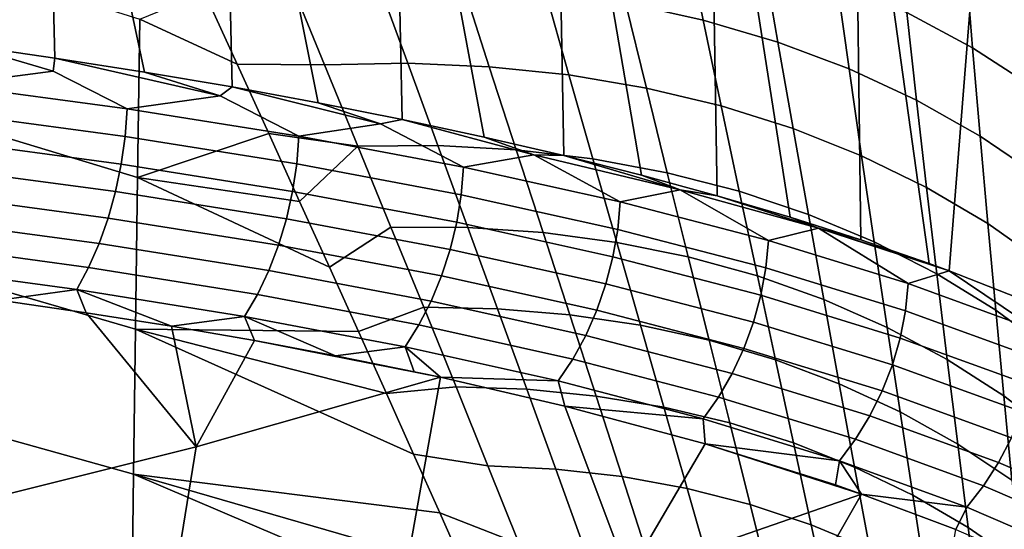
# Model space of a CAD drawing. Header units: metres. Extents: x -109 to 109, y -100 to 58.
# Tile 212 of 256: x 6.72 to 9.85, y -89.66 to -88.04. Entities that reach past the tile are written whole.
import ezdxf

# ---------------------------------------------------------------- set-up
doc = ezdxf.new("R2010")
doc.units = ezdxf.units.M
doc.layers.add('solid_21_062_100_XXX', color=7, linetype='CONTINUOUS')

msp = doc.modelspace()

# ---------------------------------------------------------------- linework, layer by layer
at = {"layer": 'solid_21_062_100_XXX'}
for points in [[(6.209647, -86.630661, 19.593252), (6.543014, -88.121429, 19.93642), (6.833307, -88.163277, 19.752398), (6.797101, -86.695503, 19.226799)], [(6.797101, -86.695503, 19.226799), (7.118212, -88.207832, 19.560646), (7.39746, -88.255173, 19.361393), (7.363116, -86.766243, 18.827209)], [(6.797101, -86.695503, 19.226799), (6.833307, -88.163277, 19.752398), (7.118212, -88.207832, 19.560646)], [(7.363116, -86.766243, 18.827209), (7.670778, -88.305382, 19.154884), (7.937924, -88.358482, 18.941336), (7.905825, -86.842644, 18.395674)], [(7.363116, -86.766243, 18.827209), (7.39746, -88.255173, 19.361393), (7.670778, -88.305382, 19.154884)], [(7.905825, -86.842644, 18.395674), (8.198626, -88.414597, 18.721054), (8.452671, -88.473709, 18.494253), (8.423416, -86.924431, 17.933491)], [(7.905825, -86.842644, 18.395674), (7.937924, -88.358482, 18.941336), (8.198626, -88.414597, 18.721054)], [(8.914155, -87.011307, 17.442064), (8.423416, -86.924431, 17.933491), (8.699796, -88.53598, 18.261282), (8.939809, -88.601364, 18.022369)], [(8.423416, -86.924431, 17.933491), (8.452671, -88.473709, 18.494253), (8.699796, -88.53598, 18.261282)], [(9.376384, -87.102974, 16.92289), (8.914155, -87.011307, 17.442064), (9.172482, -88.669991, 17.777864), (9.397638, -88.741859, 17.528032)], [(8.914155, -87.011307, 17.442064), (8.939809, -88.601364, 18.022369), (9.172482, -88.669991, 17.777864)], [(9.808528, -87.199097, 16.377563), (9.376384, -87.102974, 16.92289), (9.615098, -88.817039, 17.27319), (9.67794, -88.839912, 17.196867)], [(9.376384, -87.102974, 16.92289), (9.397638, -88.741859, 17.528032), (9.615098, -88.817039, 17.27319)], [(10.012848, -87.248718, 16.095615), (9.808528, -87.199097, 16.377563), (9.67794, -88.839912, 17.196867), (10.026275, -88.977448, 16.74971)], [(7.09613, -88.543045, -21.418142), (5.835921, -88.161377, -21.491467), (5.843885, -87.644257, -21.174299), (7.103937, -88.039703, -21.081671)], [(8.839556, -87.767998, -20.002794), (8.895881, -88.04248, -20.150311), (8.648741, -87.987602, -20.311476), (8.583164, -87.715332, -20.171082)], [(9.730061, -87.847321, -19.069313), (9.752807, -88.13044, -19.244318), (9.543431, -88.017799, -19.44508), (9.513305, -87.736282, -19.280375)], [(9.085787, -87.836174, -19.825165), (9.133265, -88.11264, -19.980635), (8.895881, -88.04248, -20.150311), (8.839556, -87.767998, -20.002794)], [(9.320761, -87.919571, -19.638985), (9.359836, -88.197777, -19.8032), (9.133265, -88.11264, -19.980635), (9.085787, -87.836174, -19.825165)], [(9.932021, -87.972473, -18.851578), (9.947953, -88.256981, -19.037592), (9.752807, -88.13044, -19.244318), (9.730061, -87.847321, -19.069313)], [(7.585185, -87.924736, -20.857292), (7.691159, -88.184845, -20.986526), (7.412738, -88.18235, -21.080639), (7.309692, -87.954941, -20.968945)], [(7.859981, -87.91674, -20.736929), (7.95565, -88.17997, -20.869923), (7.691159, -88.184845, -20.986526), (7.585185, -87.924736, -20.857292)], [(8.129635, -87.924591, -20.605438), (8.215215, -88.190689, -20.743088), (7.95565, -88.17997, -20.869923), (7.859981, -87.91674, -20.736929)], [(8.392945, -87.948242, -20.463411), (8.468697, -88.216957, -20.606583), (8.215215, -88.190689, -20.743088), (8.129635, -87.924591, -20.605438)], [(9.543431, -88.017799, -19.44508), (9.574584, -88.297493, -19.618801), (9.359836, -88.197777, -19.8032), (9.320761, -87.919571, -19.638985)], [(7.309692, -87.954941, -20.968945), (7.412738, -88.18235, -21.080639), (7.103937, -88.039703, -21.081671)], [(8.648741, -87.987602, -20.311476), (8.714965, -88.258652, -20.46102), (8.468697, -88.216957, -20.606583), (8.392945, -87.948242, -20.463411)], [(8.895881, -88.04248, -20.150311), (8.952926, -88.315598, -20.307045), (8.714965, -88.258652, -20.46102), (8.648741, -87.987602, -20.311476)], [(9.752807, -88.13044, -19.244318), (9.776554, -88.411354, -19.428257), (9.574584, -88.297493, -19.618801), (9.543431, -88.017799, -19.44508)], [(7.412738, -88.18235, -21.080639), (7.513448, -88.403786, -21.19627), (7.09613, -88.543045, -21.418142), (7.103937, -88.039703, -21.081671)], [(9.133265, -88.11264, -19.980635), (9.181517, -88.387535, -20.145344), (8.952926, -88.315598, -20.307045), (8.895881, -88.04248, -20.150311)], [(9.359836, -88.197777, -19.8032), (9.39972, -88.474144, -19.976639), (9.181517, -88.387535, -20.145344), (9.133265, -88.11264, -19.980635)], [(6.494677, -88.248543, 20.000126), (6.828014, -88.204994, 19.770092), (6.543014, -88.121429, 19.93642), (6.278376, -88.13562, 20.110935)], [(6.828014, -88.204994, 19.770092), (6.833307, -88.163277, 19.752398), (6.543014, -88.121429, 19.93642)], [(9.947953, -88.256981, -19.037592), (9.964846, -88.538857, -19.232416), (9.776554, -88.411354, -19.428257), (9.752807, -88.13044, -19.244318)], [(7.089223, -89.025871, -21.781199), (5.828658, -88.658722, -21.837132), (5.835921, -88.161377, -21.491467), (7.09613, -88.543045, -21.418142)], [(7.062953, -88.325096, 19.631411), (7.358635, -88.283699, 19.401867), (6.833307, -88.163277, 19.752398), (6.828014, -88.204994, 19.770092)], [(7.358635, -88.283699, 19.401867), (7.118212, -88.207832, 19.560646), (6.833307, -88.163277, 19.752398)], [(7.95565, -88.17997, -20.869923), (8.051298, -88.441887, -21.011869), (7.796951, -88.443626, -21.124483), (7.691159, -88.184845, -20.986526)], [(8.215215, -88.190689, -20.743088), (8.300919, -88.455452, -20.88987), (8.051298, -88.441887, -21.011869), (7.95565, -88.17997, -20.869923)], [(6.828014, -88.204994, 19.770092), (6.494677, -88.248543, 20.000126), (7.062953, -88.325096, 19.631411)], [(7.358635, -88.283699, 19.401867), (7.39746, -88.255173, 19.361393), (7.118212, -88.207832, 19.560646)], [(7.796951, -88.443626, -21.124483), (7.513448, -88.403786, -21.19627), (7.412738, -88.18235, -21.080639), (7.691159, -88.184845, -20.986526)], [(8.468697, -88.216957, -20.606583), (8.544699, -88.484261, -20.759031), (8.300919, -88.455452, -20.88987), (8.215215, -88.190689, -20.743088)], [(9.574584, -88.297493, -19.618801), (9.606565, -88.575043, -19.801678), (9.39972, -88.474144, -19.976639), (9.359836, -88.197777, -19.8032)], [(8.714965, -88.258652, -20.46102), (8.781553, -88.528191, -20.619934), (8.544699, -88.484261, -20.759031), (8.468697, -88.216957, -20.606583)], [(7.062953, -88.325096, 19.631411), (6.494677, -88.248543, 20.000126), (6.488995, -88.336754, 20.009972), (7.056722, -88.413139, 19.642361)], [(7.609608, -88.412193, 19.233259), (7.868808, -88.37236, 19.007528), (7.39746, -88.255173, 19.361393), (7.358635, -88.283699, 19.401867)], [(7.868808, -88.37236, 19.007528), (7.670778, -88.305382, 19.154884), (7.39746, -88.255173, 19.361393)], [(8.952926, -88.315598, -20.307045), (9.010428, -88.587036, -20.473198), (8.781553, -88.528191, -20.619934), (8.714965, -88.258652, -20.46102)], [(7.358635, -88.283699, 19.401867), (7.062953, -88.325096, 19.631411), (7.609608, -88.412193, 19.233259)], [(7.868808, -88.37236, 19.007528), (7.937924, -88.358482, 18.941336), (7.670778, -88.305382, 19.154884)], [(9.776554, -88.411354, -19.428257), (9.80113, -88.689774, -19.621243), (9.606565, -88.575043, -19.801678), (9.574584, -88.297493, -19.618801)], [(7.056722, -88.413139, 19.642361), (6.488995, -88.336754, 20.009972), (6.47782, -88.424988, 20.010815), (7.044519, -88.501213, 19.644619)], [(7.609608, -88.412193, 19.233259), (7.062953, -88.325096, 19.631411), (7.056722, -88.413139, 19.642361), (7.602838, -88.500038, 19.245413)], [(9.181517, -88.387535, -20.145344), (9.230304, -88.660538, -20.319477), (9.010428, -88.587036, -20.473198), (8.952926, -88.315598, -20.307045)], [(8.133005, -88.510551, 18.807158), (8.35713, -88.471619, 18.588398), (7.937924, -88.358482, 18.941336), (7.868808, -88.37236, 19.007528)], [(8.35713, -88.471619, 18.588398), (8.198626, -88.414597, 18.721054), (7.937924, -88.358482, 18.941336)], [(7.868808, -88.37236, 19.007528), (7.609608, -88.412193, 19.233259), (8.133005, -88.510551, 18.807158)], [(9.39972, -88.474144, -19.976639), (9.4402, -88.748367, -20.159456), (9.230304, -88.660538, -20.319477), (9.181517, -88.387535, -20.145344)], [(7.044519, -88.501213, 19.644619), (6.47782, -88.424988, 20.010815), (6.461308, -88.512001, 20.002642), (7.026516, -88.588074, 19.638151)], [(7.602838, -88.500038, 19.245413), (7.056722, -88.413139, 19.642361), (7.044519, -88.501213, 19.644619), (7.589636, -88.587914, 19.24921)], [(7.513448, -88.403786, -21.19627), (7.611376, -88.619316, -21.315748), (7.09613, -88.543045, -21.418142)], [(7.796951, -88.443626, -21.124483), (7.611376, -88.619316, -21.315748), (7.513448, -88.403786, -21.19627)], [(8.133005, -88.510551, 18.807158), (7.609608, -88.412193, 19.233259), (7.602838, -88.500038, 19.245413), (8.125706, -88.598167, 18.820616)], [(8.35713, -88.471619, 18.588398), (8.452671, -88.473709, 18.494253), (8.198626, -88.414597, 18.721054)], [(9.964846, -88.538857, -19.232416), (9.982548, -88.817833, -19.436136), (9.80113, -88.689774, -19.621243), (9.776554, -88.411354, -19.428257)], [(7.796951, -88.443626, -21.124483), (7.902193, -88.700844, -21.271439), (7.706598, -88.828941, -21.43877), (7.611376, -88.619316, -21.315748)], [(8.051298, -88.441887, -21.011869), (8.146572, -88.70224, -21.163025), (7.902193, -88.700844, -21.271439), (7.796951, -88.443626, -21.124483)], [(8.300919, -88.455452, -20.88987), (8.386407, -88.718597, -21.046032), (8.146572, -88.70224, -21.163025), (8.051298, -88.441887, -21.011869)], [(8.544699, -88.484261, -20.759031), (8.620632, -88.749855, -20.92098), (8.386407, -88.718597, -21.046032), (8.300919, -88.455452, -20.88987)], [(8.35713, -88.471619, 18.588398), (8.133005, -88.510551, 18.807158), (8.631566, -88.620941, 18.354706)], [(8.822269, -88.582161, 18.145924), (8.452671, -88.473709, 18.494253), (8.35713, -88.471619, 18.588398)], [(8.822269, -88.582161, 18.145924), (8.35713, -88.471619, 18.588398), (8.631566, -88.620941, 18.354706)], [(8.822269, -88.582161, 18.145924), (8.699796, -88.53598, 18.261282), (8.452671, -88.473709, 18.494253)], [(8.781553, -88.528191, -20.619934), (8.848202, -88.795868, -20.788425), (8.620632, -88.749855, -20.92098), (8.544699, -88.484261, -20.759031)], [(9.606565, -88.575043, -19.801678), (9.639182, -88.850143, -19.993849), (9.4402, -88.748367, -20.159456), (9.39972, -88.474144, -19.976639)], [(7.026516, -88.588074, 19.638151), (6.461308, -88.512001, 20.002642), (6.439693, -88.596565, 19.985569), (7.002965, -88.672501, 19.623049)], [(7.589636, -88.587914, 19.24921), (7.044519, -88.501213, 19.644619), (7.026516, -88.588074, 19.638151), (7.570189, -88.674583, 19.244593)], [(8.125706, -88.598167, 18.820616), (7.602838, -88.500038, 19.245413), (7.589636, -88.587914, 19.24921), (8.111536, -88.685806, 18.826073)], [(8.631566, -88.620941, 18.354706), (8.133005, -88.510551, 18.807158), (8.125706, -88.598167, 18.820616), (8.623747, -88.708282, 18.369564)], [(7.706598, -88.828941, -21.43877), (7.798875, -89.03289, -21.565334), (7.089223, -89.025871, -21.781199), (7.09613, -88.543045, -21.418142)], [(7.611376, -88.619316, -21.315748), (7.706598, -88.828941, -21.43877), (7.09613, -88.543045, -21.418142)], [(8.822269, -88.582161, 18.145924), (8.939809, -88.601364, 18.022369), (8.699796, -88.53598, 18.261282)], [(9.010428, -88.587036, -20.473198), (9.068105, -88.85643, -20.64896), (8.848202, -88.795868, -20.788425), (8.781553, -88.528191, -20.619934)], [(8.822269, -88.582161, 18.145924), (8.631566, -88.620941, 18.354706), (9.103768, -88.744148, 17.877605)], [(9.262917, -88.704681, 17.681589), (8.939809, -88.601364, 18.022369), (8.822269, -88.582161, 18.145924)], [(9.262917, -88.704681, 17.681589), (8.822269, -88.582161, 18.145924), (9.103768, -88.744148, 17.877605)], [(9.230304, -88.660538, -20.319477), (9.27936, -88.931282, -20.503204), (9.068105, -88.85643, -20.64896), (9.010428, -88.587036, -20.473198)], [(9.80113, -88.689774, -19.621243), (9.826365, -88.965401, -19.823391), (9.639182, -88.850143, -19.993849), (9.606565, -88.575043, -19.801678)], [(7.002965, -88.672501, 19.623049), (6.439693, -88.596565, 19.985569), (6.413278, -88.677498, 19.959835), (6.974199, -88.753304, 19.599524)], [(7.570189, -88.674583, 19.244593), (7.026516, -88.588074, 19.638151), (7.002965, -88.672501, 19.623049), (7.544769, -88.75882, 19.231628)], [(8.111536, -88.685806, 18.826073), (7.589636, -88.587914, 19.24921), (7.570189, -88.674583, 19.244593), (8.090695, -88.772232, 18.823448)], [(8.623747, -88.708282, 18.369564), (8.125706, -88.598167, 18.820616), (8.111536, -88.685806, 18.826073), (8.60864, -88.795631, 18.376801)], [(9.262917, -88.704681, 17.681589), (9.172482, -88.669991, 17.777864), (8.939809, -88.601364, 18.022369)], [(9.103768, -88.744148, 17.877605), (8.631566, -88.620941, 18.354706), (8.623747, -88.708282, 18.369564), (9.095435, -88.831177, 17.893961)], [(7.083158, -89.486893, -22.169523), (5.822062, -89.134796, -22.210011), (5.828658, -88.658722, -21.837132), (7.089223, -89.025871, -21.781199)], [(6.974199, -88.753304, 19.599524), (6.413278, -88.677498, 19.959835), (6.382434, -88.753662, 19.925802), (6.94062, -88.829353, 19.567907)], [(7.544769, -88.75882, 19.231628), (7.002965, -88.672501, 19.623049), (6.974199, -88.753304, 19.599524), (7.513734, -88.839447, 19.210497)], [(8.090695, -88.772232, 18.823448), (7.570189, -88.674583, 19.244593), (7.544769, -88.75882, 19.231628), (8.063477, -88.856224, 18.812782)], [(9.262917, -88.704681, 17.681589), (9.397638, -88.741859, 17.528032), (9.172482, -88.669991, 17.777864)], [(9.4402, -88.748367, -20.159456), (9.481027, -89.020081, -20.351805), (9.27936, -88.931282, -20.503204), (9.230304, -88.660538, -20.319477)], [(7.902193, -88.700844, -21.271439), (8.006522, -88.956261, -21.427662), (7.798875, -89.03289, -21.565334), (7.706598, -88.828941, -21.43877)], [(8.146572, -88.70224, -21.163025), (8.241121, -88.960732, -21.323645), (8.006522, -88.956261, -21.427662), (7.902193, -88.700844, -21.271439)], [(8.60864, -88.795631, 18.376801), (8.111536, -88.685806, 18.826073), (8.090695, -88.772232, 18.823448), (8.586456, -88.88176, 18.376308)], [(8.386407, -88.718597, -21.046032), (8.471349, -88.979805, -21.211807), (8.241121, -88.960732, -21.323645), (8.146572, -88.70224, -21.163025)], [(9.095435, -88.831177, 17.893961), (8.623747, -88.708282, 18.369564), (8.60864, -88.795631, 18.376801), (9.079419, -88.91819, 17.90309)], [(9.262917, -88.704681, 17.681589), (9.103768, -88.744148, 17.877605), (9.548131, -88.880966, 17.37763)], [(9.262917, -88.704681, 17.681589), (9.67794, -88.839912, 17.196867), (9.615098, -88.817039, 17.27319)], [(9.262917, -88.704681, 17.681589), (9.548131, -88.880966, 17.37763), (9.67794, -88.839912, 17.196867)], [(9.262917, -88.704681, 17.681589), (9.615098, -88.817039, 17.27319), (9.397638, -88.741859, 17.528032)], [(9.982548, -88.817833, -19.436136), (10.000913, -89.093636, -19.648844), (9.826365, -88.965401, -19.823391), (9.80113, -88.689774, -19.621243)], [(8.620632, -88.749855, -20.92098), (8.696178, -89.013382, -21.092644), (8.471349, -88.979805, -21.211807), (8.386407, -88.718597, -21.046032)], [(6.94062, -88.829353, 19.567907), (6.382434, -88.753662, 19.925802), (6.347595, -88.82399, 19.883949), (6.902702, -88.899582, 19.528646)], [(7.513734, -88.839447, 19.210497), (6.974199, -88.753304, 19.599524), (6.94062, -88.829353, 19.567907), (7.477521, -88.915329, 19.181498)], [(8.063477, -88.856224, 18.812782), (7.544769, -88.75882, 19.231628), (7.513734, -88.839447, 19.210497), (8.030261, -88.936623, 18.794226)], [(8.586456, -88.88176, 18.376308), (8.090695, -88.772232, 18.823448), (8.063477, -88.856224, 18.812782), (8.557509, -88.965454, 18.368097)], [(8.848202, -88.795868, -20.788425), (8.914611, -89.061333, -20.96669), (8.696178, -89.013382, -21.092644), (8.620632, -88.749855, -20.92098)], [(9.548131, -88.880966, 17.37763), (9.103768, -88.744148, 17.877605), (9.095435, -88.831177, 17.893961), (9.539289, -88.967628, 17.395576)], [(9.639182, -88.850143, -19.993849), (9.672207, -89.122437, -20.19544), (9.481027, -89.020081, -20.351805), (9.4402, -88.748367, -20.159456)], [(9.079419, -88.91819, 17.90309), (8.60864, -88.795631, 18.376801), (8.586456, -88.88176, 18.376308), (9.055944, -89.003952, 17.904865)], [(9.068105, -88.85643, -20.64896), (9.125671, -89.123428, -20.834503), (8.914611, -89.061333, -20.96669), (8.848202, -88.795868, -20.788425)], [(6.902702, -88.899582, 19.528646), (6.347595, -88.82399, 19.883949), (6.656336, -88.933434, 19.618025)], [(7.477521, -88.915329, 19.181498), (6.94062, -88.829353, 19.567907), (6.902702, -88.899582, 19.528646), (7.436638, -88.985405, 19.145039)], [(9.539289, -88.967628, 17.395576), (9.095435, -88.831177, 17.893961), (9.079419, -88.91819, 17.90309), (9.52239, -89.054237, 17.406712)], [(8.030261, -88.936623, 18.794226), (7.513734, -88.839447, 19.210497), (7.477521, -88.915329, 19.181498), (7.991518, -89.012276, 18.768036)], [(8.557509, -88.965454, 18.368097), (8.063477, -88.856224, 18.812782), (8.030261, -88.936623, 18.794226), (8.522206, -89.045547, 18.352283)], [(9.27936, -88.931282, -20.503204), (9.328421, -89.199402, -20.696672), (9.125671, -89.123428, -20.834503), (9.068105, -88.85643, -20.64896)], [(9.963246, -89.032112, 16.856714), (9.67794, -88.839912, 17.196867), (9.548131, -88.880966, 17.37763)], [(9.826365, -88.965401, -19.823391), (9.85205, -89.237892, -20.034805), (9.672207, -89.122437, -20.19544), (9.639182, -88.850143, -19.993849)], [(9.963246, -89.032112, 16.856714), (10.026275, -88.977448, 16.74971), (9.67794, -88.839912, 17.196867)], [(6.902702, -88.899582, 19.528646), (6.656336, -88.933434, 19.618025), (6.932936, -88.973732, 19.433247)], [(6.902702, -88.899582, 19.528646), (6.932936, -88.973732, 19.433247), (7.20372, -89.016647, 19.241467)], [(7.436638, -88.985405, 19.145039), (6.902702, -88.899582, 19.528646), (7.20372, -89.016647, 19.241467)], [(9.055944, -89.003952, 17.904865), (8.586456, -88.88176, 18.376308), (8.557509, -88.965454, 18.368097), (9.025343, -89.08728, 17.89926)], [(9.963246, -89.032112, 16.856714), (9.548131, -88.880966, 17.37763), (9.539289, -88.967628, 17.395576), (9.953901, -89.118362, 16.876339)], [(7.991518, -89.012276, 18.768036), (7.477521, -88.915329, 19.181498), (7.436638, -88.985405, 19.145039), (7.947791, -89.08213, 18.734583)], [(9.52239, -89.054237, 17.406712), (9.079419, -88.91819, 17.90309), (9.055944, -89.003952, 17.904865), (9.497677, -89.13958, 17.410881)], [(9.481027, -89.020081, -20.351805), (9.521956, -89.28891, -20.553814), (9.328421, -89.199402, -20.696672), (9.27936, -88.931282, -20.503204)], [(6.498501, -89.596802, 18.886221), (7.28301, -89.399818, 18.729784), (6.932936, -88.973732, 19.433247), (6.656336, -88.933434, 19.618025)], [(8.006522, -88.956261, -21.427662), (8.109594, -89.209602, -21.593422), (7.888243, -89.231125, -21.695135), (7.798875, -89.03289, -21.565334)], [(8.522206, -89.045547, 18.352283), (8.030261, -88.936623, 18.794226), (7.991518, -89.012276, 18.768036), (8.481042, -89.120895, 18.32909)], [(8.241121, -88.960732, -21.323645), (8.334625, -89.217087, -21.49398), (8.109594, -89.209602, -21.593422), (8.006522, -88.956261, -21.427662)], [(8.471349, -88.979805, -21.211807), (8.555442, -89.238762, -21.38743), (8.334625, -89.217087, -21.49398), (8.241121, -88.960732, -21.323645)], [(7.28301, -89.399818, 18.729784), (7.20372, -89.016647, 19.241467), (6.932936, -88.973732, 19.433247)], [(7.436638, -88.985405, 19.145039), (7.20372, -89.016647, 19.241467), (7.468214, -89.062172, 19.043159)], [(7.436638, -88.985405, 19.145039), (7.468214, -89.062172, 19.043159), (7.72604, -89.110367, 18.838699)], [(7.947791, -89.08213, 18.734583), (7.436638, -88.985405, 19.145039), (7.72604, -89.110367, 18.838699)], [(8.696178, -89.013382, -21.092644), (8.771062, -89.274544, -21.274244), (8.555442, -89.238762, -21.38743), (8.471349, -88.979805, -21.211807)], [(9.025343, -89.08728, 17.89926), (8.557509, -88.965454, 18.368097), (8.522206, -89.045547, 18.352283), (8.988043, -89.166985, 17.886356)], [(9.953901, -89.118362, 16.876339), (9.539289, -88.967628, 17.395576), (9.52239, -89.054237, 17.406712), (9.936154, -89.204498, 16.889587)], [(10.000913, -89.093636, -19.648844), (10.019753, -89.365921, -19.870615), (9.85205, -89.237892, -20.034805), (9.826365, -88.965401, -19.823391)], [(7.974554, -89.423836, -21.828152), (8.057754, -89.610878, -21.964018), (7.083158, -89.486893, -22.169523), (7.089223, -89.025871, -21.781199)], [(7.888243, -89.231125, -21.695135), (7.974554, -89.423836, -21.828152), (7.089223, -89.025871, -21.781199)], [(7.798875, -89.03289, -21.565334), (7.888243, -89.231125, -21.695135), (7.089223, -89.025871, -21.781199)], [(7.28301, -89.399818, 18.729784), (7.468214, -89.062172, 19.043159), (7.20372, -89.016647, 19.241467)], [(8.481042, -89.120895, 18.32909), (7.991518, -89.012276, 18.768036), (7.947791, -89.08213, 18.734583), (8.434597, -89.190453, 18.29884)], [(8.914611, -89.061333, -20.96669), (8.980525, -89.324257, -21.154926), (8.771062, -89.274544, -21.274244), (8.696178, -89.013382, -21.092644)], [(9.497677, -89.13958, 17.410881), (9.055944, -89.003952, 17.904865), (9.025343, -89.08728, 17.89926), (9.465492, -89.222443, 17.408028)], [(9.672207, -89.122437, -20.19544), (9.705415, -89.391548, -20.406563), (9.521956, -89.28891, -20.553814), (9.481027, -89.020081, -20.351805)], [(8.988043, -89.166985, 17.886356), (8.522206, -89.045547, 18.352283), (8.481042, -89.120895, 18.32909), (8.94457, -89.241943, 17.866331)], [(9.936154, -89.204498, 16.889587), (9.52239, -89.054237, 17.406712), (9.497677, -89.13958, 17.410881), (9.910255, -89.289322, 16.896273)], [(7.28301, -89.399818, 18.729784), (8.05965, -89.17894, 18.556597), (7.468214, -89.062172, 19.043159)], [(8.05965, -89.17894, 18.556597), (7.72604, -89.110367, 18.838699), (7.468214, -89.062172, 19.043159)], [(7.947791, -89.08213, 18.734583), (7.72604, -89.110367, 18.838699), (7.976668, -89.161179, 18.628712)], [(7.947791, -89.08213, 18.734583), (7.976668, -89.161179, 18.628712), (8.05965, -89.17894, 18.556597)], [(8.434597, -89.190453, 18.29884), (7.947791, -89.08213, 18.734583), (8.05965, -89.17894, 18.556597)], [(9.125671, -89.123428, -20.834503), (9.182898, -89.387695, -21.030006), (8.980525, -89.324257, -21.154926), (8.914611, -89.061333, -20.96669)], [(9.465492, -89.222443, 17.408028), (9.025343, -89.08728, 17.89926), (8.988043, -89.166985, 17.886356), (9.426291, -89.301666, 17.398188)], [(8.05965, -89.17894, 18.556597), (7.976668, -89.161179, 18.628712), (7.72604, -89.110367, 18.838699)], [(7.077873, -89.924889, -22.581745), (5.816099, -89.588181, -22.608746), (5.822062, -89.134796, -22.210011), (7.083158, -89.486893, -22.169523)], [(8.94457, -89.241943, 17.866331), (8.481042, -89.120895, 18.32909), (8.434597, -89.190453, 18.29884), (8.895535, -89.311119, 17.83947)], [(9.328421, -89.199402, -20.696672), (9.377277, -89.464569, -20.900045), (9.182898, -89.387695, -21.030006), (9.125671, -89.123428, -20.834503)], [(9.910255, -89.289322, 16.896273), (9.497677, -89.13958, 17.410881), (9.465492, -89.222443, 17.408028), (9.87657, -89.371635, 16.896303)], [(9.85205, -89.237892, -20.034805), (9.877981, -89.506874, -20.255573), (9.705415, -89.391548, -20.406563), (9.672207, -89.122437, -20.19544)], [(7.143278, -90.259232, 17.703806), (7.904969, -90.044975, 17.544065), (8.05965, -89.17894, 18.556597), (7.28301, -89.399818, 18.729784)], [(7.904969, -90.044975, 17.544065), (8.656649, -89.809219, 17.368296), (8.455439, -89.27079, 18.193686), (8.05965, -89.17894, 18.556597)], [(8.434597, -89.190453, 18.29884), (8.05965, -89.17894, 18.556597), (8.455439, -89.27079, 18.193686)], [(9.426291, -89.301666, 17.398188), (8.988043, -89.166985, 17.886356), (8.94457, -89.241943, 17.866331), (9.380626, -89.376144, 17.381502)], [(8.109594, -89.209602, -21.593422), (8.211061, -89.460579, -21.76898), (7.974554, -89.423836, -21.828152), (7.888243, -89.231125, -21.695135)], [(8.334625, -89.217087, -21.49398), (8.426757, -89.470985, -21.67428), (8.211061, -89.460579, -21.76898), (8.109594, -89.209602, -21.593422)], [(8.895535, -89.311119, 17.83947), (8.434597, -89.190453, 18.29884), (8.455439, -89.27079, 18.193686)], [(9.521956, -89.28891, -20.553814), (9.562801, -89.554535, -20.765617), (9.377277, -89.464569, -20.900045), (9.328421, -89.199402, -20.696672)], [(8.555442, -89.238762, -21.38743), (8.638385, -89.495163, -21.57313), (8.426757, -89.470985, -21.67428), (8.334625, -89.217087, -21.49398)], [(8.771062, -89.274544, -21.274244), (8.845, -89.53299, -21.465984), (8.638385, -89.495163, -21.57313), (8.555442, -89.238762, -21.38743)], [(9.380626, -89.376144, 17.381502), (8.94457, -89.241943, 17.866331), (8.895535, -89.311119, 17.83947), (9.329136, -89.444824, 17.358206)], [(9.87657, -89.371635, 16.896303), (9.465492, -89.222443, 17.408028), (9.426291, -89.301666, 17.398188), (9.835569, -89.450287, 16.889675)], [(10.019753, -89.365921, -19.870615), (10.038884, -89.634361, -20.101519), (9.877981, -89.506874, -20.255573), (9.85205, -89.237892, -20.034805)], [(8.656649, -89.809219, 17.368296), (8.902451, -89.390953, 17.741917), (8.455439, -89.27079, 18.193686)], [(8.895535, -89.311119, 17.83947), (8.455439, -89.27079, 18.193686), (8.902451, -89.390953, 17.741917)], [(8.980525, -89.324257, -21.154926), (9.045684, -89.584312, -21.353319), (8.845, -89.53299, -21.465984), (8.771062, -89.274544, -21.274244)], [(9.835569, -89.450287, 16.889675), (9.426291, -89.301666, 17.398188), (9.380626, -89.376144, 17.381502), (9.787832, -89.524162, 16.876486)], [(9.705415, -89.391548, -20.406563), (9.73864, -89.657188, -20.627325), (9.562801, -89.554535, -20.765617), (9.521956, -89.28891, -20.553814)], [(9.329136, -89.444824, 17.358206), (8.895535, -89.311119, 17.83947), (8.902451, -89.390953, 17.741917)], [(9.182898, -89.387695, -21.030006), (9.239543, -89.648895, -21.235638), (9.045684, -89.584312, -21.353319), (8.980525, -89.324257, -21.154926)], [(6.372544, -90.451721, 17.847321), (7.143278, -90.259232, 17.703806), (7.28301, -89.399818, 18.729784), (6.498501, -89.596802, 18.886221)], [(8.656649, -89.809219, 17.368296), (9.399742, -89.550453, 17.177372), (8.902451, -89.390953, 17.741917)], [(9.399742, -89.550453, 17.177372), (9.316961, -89.52169, 17.276464), (8.902451, -89.390953, 17.741917)], [(9.329136, -89.444824, 17.358206), (8.902451, -89.390953, 17.741917), (9.316961, -89.52169, 17.276464)], [(9.377277, -89.464569, -20.900045), (9.425713, -89.726456, -21.113461), (9.239543, -89.648895, -21.235638), (9.182898, -89.387695, -21.030006)], [(9.787832, -89.524162, 16.876486), (9.380626, -89.376144, 17.381502), (9.329136, -89.444824, 17.358206), (9.73403, -89.592232, 16.856916)], [(9.877981, -89.506874, -20.255573), (9.904013, -89.772087, -20.485781), (9.73864, -89.657188, -20.627325), (9.705415, -89.391548, -20.406563)], [(10.257207, -89.535538, 16.36602), (9.87657, -89.371635, 16.896303), (9.835569, -89.450287, 16.889675), (10.214515, -89.613495, 16.36274)], [(8.310518, -89.708839, -21.954597), (8.057754, -89.610878, -21.964018), (7.974554, -89.423836, -21.828152), (8.211061, -89.460579, -21.76898)], [(8.426757, -89.470985, -21.67428), (8.517122, -89.722054, -21.864773), (8.310518, -89.708839, -21.954597), (8.211061, -89.460579, -21.76898)], [(9.329136, -89.444824, 17.358206), (9.316961, -89.52169, 17.276464), (9.399742, -89.550453, 17.177372)], [(9.73403, -89.592232, 16.856916), (9.329136, -89.444824, 17.358206), (9.399742, -89.550453, 17.177372)], [(10.214515, -89.613495, 16.36274), (9.835569, -89.450287, 16.889675), (9.787832, -89.524162, 16.876486), (10.164836, -89.686646, 16.353188)], [(8.215624, -89.970711, -22.245733), (8.272011, -90.101021, -22.354845), (7.077873, -89.924889, -22.581745), (7.083158, -89.486893, -22.169523)], [(8.138128, -89.79319, -22.103281), (8.215624, -89.970711, -22.245733), (7.083158, -89.486893, -22.169523)], [(8.057754, -89.610878, -21.964018), (8.138128, -89.79319, -22.103281), (7.083158, -89.486893, -22.169523)], [(8.638385, -89.495163, -21.57313), (8.71979, -89.748573, -21.769115), (8.517122, -89.722054, -21.864773), (8.426757, -89.470985, -21.67428)], [(8.845, -89.53299, -21.465984), (8.917619, -89.7883, -21.668051), (8.71979, -89.748573, -21.769115), (8.638385, -89.495163, -21.57313)], [(9.562801, -89.554535, -20.765617), (9.603364, -89.816643, -20.987335), (9.425713, -89.726456, -21.113461), (9.377277, -89.464569, -20.900045)], [(10.164836, -89.686646, 16.353188), (9.787832, -89.524162, 16.876486), (9.73403, -89.592232, 16.856916), (10.108869, -89.753967, 16.337496)], [(8.840904, -90.530296, 16.260868), (9.399742, -89.550453, 17.177372), (8.656649, -89.809219, 17.368296)], [(8.840904, -90.530296, 16.260868), (9.595904, -90.258057, 16.070551), (9.699536, -89.663261, 16.799059), (9.399742, -89.550453, 17.177372)], [(9.045684, -89.584312, -21.353319), (9.109729, -89.841042, -21.562033), (8.917619, -89.7883, -21.668051), (8.845, -89.53299, -21.465984)], [(9.73403, -89.592232, 16.856916), (9.399742, -89.550453, 17.177372), (9.699536, -89.663261, 16.799059)], [(9.73864, -89.657188, -20.627325), (9.771706, -89.91906, -20.857822), (9.603364, -89.816643, -20.987335), (9.562801, -89.554535, -20.765617)], [(7.073307, -90.338737, -23.016453), (5.810734, -90.017563, -23.031914), (5.816099, -89.588181, -22.608746), (7.077873, -89.924889, -22.581745)], [(9.239543, -89.648895, -21.235638), (9.295263, -89.90657, -21.451529), (9.109729, -89.841042, -21.562033), (9.045684, -89.584312, -21.353319)], [(8.310518, -89.708839, -21.954597), (8.138128, -89.79319, -22.103281), (8.057754, -89.610878, -21.964018)], [(9.73403, -89.592232, 16.856916), (9.699536, -89.663261, 16.799059), (10.050727, -89.815994, 16.311115), (10.108869, -89.753967, 16.337496)], [(9.425713, -89.726456, -21.113461), (9.473395, -89.984596, -21.337034), (9.295263, -89.90657, -21.451529), (9.239543, -89.648895, -21.235638)], [(9.904013, -89.772087, -20.485781), (9.929989, -90.033241, -20.725498), (9.771706, -89.91906, -20.857822), (9.73864, -89.657188, -20.627325)]]:
    msp.add_3dface(points, dxfattribs=at)

doc.saveas('drawing.dxf')
